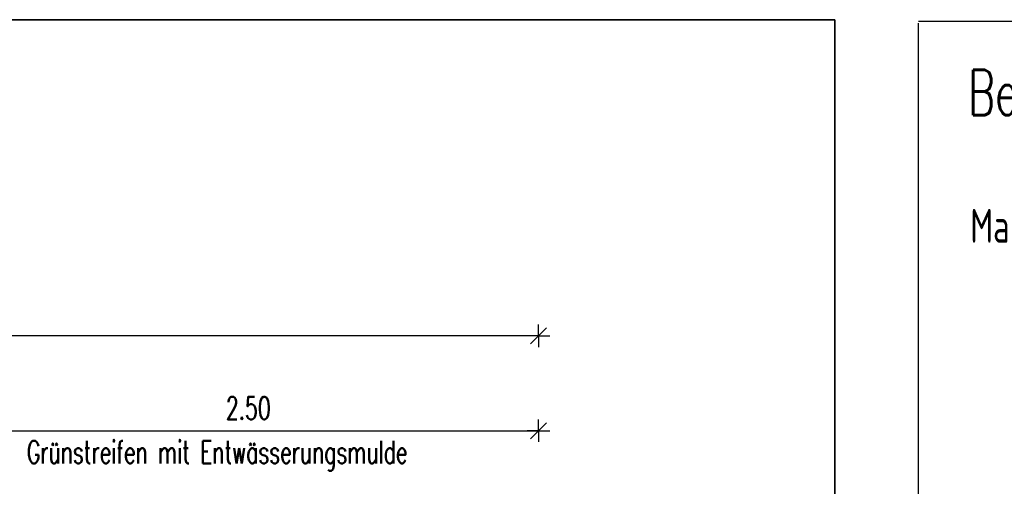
# Model space of a CAD drawing. Extents: x 3408772 to 3410442, y 5787844 to 5790056.
# Tile 40 of 80: x 3409763 to 3409806, y 5788871 to 5788891. Entities that reach past the tile are written whole.
import ezdxf

# ---------------------------------------------------------------- set-up
doc = ezdxf.new("R2010")
doc.units = 0
doc.header["$MEASUREMENT"] = 0
doc.linetypes.add('LINIENART0', pattern=[0])
for name, color, linetype in [('detail_AA-BB', 7, 'Continuous'), ('NULLEBENE', 7, 'Continuous'), ('Schnitt_Ablauf_Mulde', 7, 'Continuous'), ('Straßenbau', 7, 'Continuous')]:
    doc.layers.add(name, color=color, linetype=linetype)
doc.styles.add('SIMPLEX', font='simplex')

# ---------------------------------------------------------------- blocks, each defined once
blk = doc.blocks.new('MASSTRENN-45')
at = {"layer": 'NULLEBENE', "color": 1, "linetype": 'LINIENART0'}
for q in [(0, 0.1), (-0.1, 0), (-0.07071, -0.07071), (0.07071, 0.07071), (0, -0.1), (0.1, 0)]:
    blk.add_line((0, 0), q, dxfattribs=at)

msp = doc.modelspace()

# ---------------------------------------------------------------- linework, layer by layer
at = {"layer": 'detail_AA-BB', "color": 128, "linetype": 'LINIENART0'}
for p, q in [((3409785.68509, 5788877.42517, 0.001), (3409710.68509, 5788877.42517, 5)), ((3409785.68509, 5788877.42517, 0.001), (3409710.68509, 5788877.42517, 5)), ((3409760.68509, 5788873.22756, 0.1), (3409785.68509, 5788873.22756, 5)), ((3409760.68509, 5788873.22756, 0.1), (3409785.68509, 5788873.22756, 5))]:
    msp.add_line(p, q, dxfattribs=at)
at = {"layer": 'Schnitt_Ablauf_Mulde', "color": 176, "linetype": 'LINIENART0'}
for p, q in [((3409802.50769, 5788891.33486), (3409861.90976, 5788891.33486)), ((3409802.50769, 5788891.33486), (3409861.90976, 5788891.33486)), ((3409802.50769, 5788860.65722), (3409802.50769, 5788891.2508)), ((3409802.50769, 5788860.65722), (3409802.50769, 5788891.2508))]:
    msp.add_line(p, q, dxfattribs=at)
at = {"layer": 'Straßenbau', "color": 176, "linetype": 'LINIENART0'}
for p, q in [((3409793.63676, 5788891.40202), (3409705.63676, 5788891.40202)), ((3409793.63676, 5788891.40202), (3409705.63676, 5788891.40202)), ((3409705.637, 5788891.402), (3409793.637, 5788891.402)), ((3409705.637, 5788891.402), (3409793.637, 5788891.402)), ((3409798.79603, 5788891.4019), (3409793.63671, 5788891.4019)), ((3409798.79603, 5788891.4019), (3409793.63671, 5788891.4019)), ((3409793.637, 5788891.402), (3409798.79603, 5788891.4019)), ((3409793.637, 5788891.402), (3409798.79603, 5788891.4019)), ((3409798.79603, 5788843.75982), (3409798.79603, 5788891.4019)), ((3409798.79603, 5788891.4019), (3409798.79603, 5788843.75982)), ((3409798.79603, 5788843.75982), (3409798.79603, 5788891.4019)), ((3409798.79603, 5788891.4019), (3409798.79603, 5788843.75982))]:
    msp.add_line(p, q, dxfattribs=at)

# ---------------------------------------------------------------- block references
at = {"layer": 'detail_AA-BB', "xscale": 5, "yscale": 5}
for p in [(3409785.68509, 5788877.42517, 0.001), (3409785.68509, 5788877.42517, 0.001), (3409785.68509, 5788873.22756, 0.1), (3409785.68509, 5788873.22756, 0.1)]:
    msp.add_blockref('MASSTRENN-45', p, dxfattribs=at)

# ---------------------------------------------------------------- texts
at = {"layer": 'detail_AA-BB', "color": 128, "linetype": 'LINIENART0', "style": 'SIMPLEX', "width": 0.66046}
for s, p in [('2.50', (3409771.85109, 5788873.72756)), ('2.50', (3409771.85109, 5788873.72756)), ('Grünstreifen mit Entwässerungsmulde', (3409763.04349, 5788871.78281)), ('Grünstreifen mit Entwässerungsmulde', (3409763.04349, 5788871.78281))]:
    msp.add_text(s, height=1, dxfattribs=at).set_placement(p)
at = {"layer": 'Schnitt_Ablauf_Mulde', "color": 144, "linetype": 'LINIENART0', "style": 'SIMPLEX', "width": 0.66046}
msp.add_text('Beispielhafte Darstellung++der Muldenversickerung', height=2, dxfattribs=at).set_placement((3409804.702, 5788887.181))
msp.add_text('Beispielhafte Darstellung++der Muldenversickerung', height=2, dxfattribs=at).set_placement((3409804.702, 5788887.181))
at = {"layer": 'Schnitt_Ablauf_Mulde', "color": 128, "linetype": 'LINIENART0', "style": 'SIMPLEX', "width": 0.66046}
msp.add_text('Maßstab ohne', height=1.5, dxfattribs=at).set_placement((3409804.795, 5788881.539))
msp.add_text('Maßstab ohne', height=1.5, dxfattribs=at).set_placement((3409804.795, 5788881.539))

doc.saveas('drawing.dxf')
